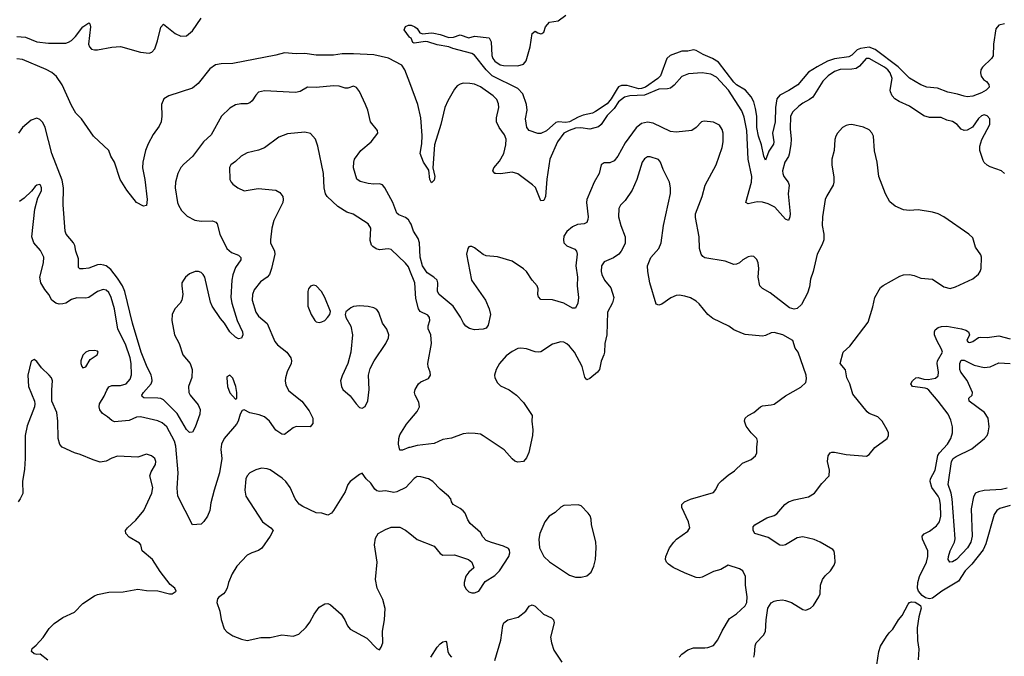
# Model space of a CAD drawing. Header units: inches. Extents: x 2143765 to 2212928, y 878963 to 1017374.
# Tile 106 of 256: x 2187290 to 2194129, y 922456 to 926879. Entities that reach past the tile are written whole.
import ezdxf

# ---------------------------------------------------------------- set-up
doc = ezdxf.new("R2010")
doc.units = ezdxf.units.IN
doc.header["$MEASUREMENT"] = 0
doc.layers.add('C1982', color=7, linetype='Continuous')
doc.layers.add('C1992', color=7, linetype='Continuous')

msp = doc.modelspace()

# ---------------------------------------------------------------- linework, layer by layer
at = {"layer": 'C1982', "color": 5}
for points, elevation in [([(2187270, 926762.3), (2187330, 926758.7), (2187410, 926726), (2187490, 926715.2), (2187610, 926716.9), (2187630, 926722.7), (2187650, 926735.1), (2187677.9, 926762.1), (2187730, 926830.2), (2187770, 926858.4), (2187777.6, 926850), (2187782, 926830), (2187768.3, 926710), (2187774.6, 926690), (2187790, 926675.6), (2187809.4, 926669.4), (2187830, 926671), (2187929.3, 926689.3), (2187990, 926692.4), (2188130, 926653.6), (2188190, 926647.4), (2188207.1, 926652.9), (2188230, 926676.3), (2188248.2, 926731.8), (2188270, 926827.3), (2188290, 926848), (2188370, 926783.2), (2188410, 926764.7), (2188450, 926767.9), (2188490, 926802.8), (2188551.1, 926888.9)], 380), ([(2190000, 926756.5), (2189998, 926758), (2189961.2, 926810), (2189970, 926832.7), (2189990, 926842.4), (2190000, 926842.2)], 360), ([(2190000, 926439.6), (2189966.5, 926530), (2189944.4, 926564.4), (2189852.3, 926612.3), (2189750, 926634.3), (2189610, 926642.2), (2189530, 926641.2), (2189470, 926633.1), (2189350, 926631.9), (2189270, 926643.3), (2189210, 926642), (2189130, 926648), (2189070, 926631.9), (2188770, 926575.2), (2188690, 926573.1), (2188650, 926565), (2188610, 926538.5), (2188530, 926436.7), (2188490, 926403.2), (2188327.4, 926350), (2188292, 926330), (2188275.1, 926290), (2188277.1, 926210), (2188272.5, 926170), (2188259.7, 926140.3), (2188217.7, 926082.3), (2188183.6, 926016.4), (2188164.8, 925970), (2188146.4, 925890), (2188144.2, 925850), (2188160.2, 925770), (2188176.3, 925630), (2188170, 925588.7), (2188150, 925583.7), (2188100.9, 925610), (2188034.2, 925694.2), (2187988.7, 925770), (2187950, 925889.2), (2187923.6, 925930), (2187909.6, 925970), (2187803.5, 926070), (2187719.4, 926190), (2187679.2, 926230), (2187650, 926283.5), (2187586.1, 926426.1), (2187545.3, 926485.3), (2187513.2, 926513.2), (2187473.7, 926533.7), (2187310, 926601.6), (2187271.6, 926608.4)], 380), ([(2190000, 925473.4), (2189990, 925488.6), (2189970, 925503.9), (2189923.6, 925523.6), (2189910, 925534), (2189882.9, 925610), (2189827.6, 925710), (2189810, 925731.4), (2189790, 925738.2), (2189750, 925736), (2189710, 925740.2), (2189654.6, 925754.6), (2189631.7, 925771.7), (2189609.9, 925849.9), (2189611.2, 925890), (2189616.5, 925910), (2189659.9, 925970), (2189730.9, 926030), (2189777, 926090), (2189775.1, 926110), (2189727.6, 926170), (2189707.6, 926250), (2189692.8, 926290), (2189650, 926379.3), (2189630, 926407.3), (2189610, 926417), (2189570, 926404.2), (2189550, 926404.2), (2189510, 926416.9), (2189470, 926420.9), (2189350, 926408.5), (2189290, 926411), (2189239, 926381), (2189206.4, 926373.6), (2188990, 926385.7), (2188950, 926375.4), (2188930, 926355.6), (2188904.4, 926315.5), (2188890, 926301.1), (2188870, 926294.2), (2188825.7, 926294.3), (2188790, 926288.4), (2188750, 926265.1), (2188692.4, 926210), (2188620, 926080), (2188566.3, 926030), (2188490, 925929.7), (2188430, 925875.8), (2188410, 925851.3), (2188388.5, 925811.5), (2188371.5, 925750), (2188369.6, 925710), (2188385.9, 925610), (2188392.4, 925590), (2188414.6, 925554.6), (2188454.6, 925514.6), (2188507.4, 925487.4), (2188550, 925478.9), (2188630, 925480.8), (2188653.2, 925473.2), (2188661.5, 925461.5), (2188680.6, 925390), (2188730, 925290.3), (2188761.1, 925261.1), (2188810, 925243.1), (2188826.4, 925226.4), (2188826.7, 925210), (2188790, 925157.4), (2188770, 925106.6), (2188763.2, 925070), (2188757.2, 924950), (2188764.2, 924910), (2188799.8, 924790), (2188838.7, 924710), (2188841, 924690), (2188830, 924666), (2188810, 924661.4), (2188790, 924673.4), (2188751.1, 924710), (2188713.3, 924770), (2188684, 924804), (2188628.1, 924888.1), (2188616.1, 924916.1), (2188576.3, 925090), (2188564.5, 925110), (2188550, 925123.1), (2188532, 925130), (2188510, 925128.9), (2188470, 925113.8), (2188442.3, 925090), (2188427.9, 925070), (2188417.7, 925050), (2188415.6, 925030), (2188424.2, 924970), (2188417.6, 924930), (2188404.9, 924910), (2188368.4, 924871.6), (2188349.3, 924830.7), (2188348.2, 924790), (2188366.5, 924690), (2188397.1, 924630), (2188423.5, 924550), (2188474, 924490), (2188489.3, 924450), (2188486.2, 924393.8), (2188463.8, 924330), (2188466.2, 924290), (2188474.7, 924270), (2188530, 924202.6), (2188543.5, 924170), (2188541.1, 924138.9), (2188510, 924047.8), (2188490, 924014), (2188470, 924012.4), (2188450, 924032.2), (2188383.5, 924143.5), (2188290, 924238.8), (2188270, 924247.5), (2188250, 924249.9), (2188152, 924252), (2188140.5, 924260.5), (2188138, 924270), (2188150.7, 924290), (2188204, 924350), (2188210.6, 924370), (2188209, 924390), (2188203.7, 924410), (2188170, 924476.9), (2188135.1, 924570), (2188075, 924770), (2188021.7, 924990), (2188004.3, 925030), (2187970, 925084), (2187924.3, 925144.3), (2187890, 925169), (2187874.1, 925174.1), (2187850, 925178.5), (2187830, 925176.5), (2187770, 925153.1), (2187732.2, 925147.8), (2187709.2, 925149.2), (2187698.6, 925158.6), (2187698, 925218), (2187681.3, 925270), (2187674.3, 925310), (2187664.2, 925330), (2187613.6, 925390), (2187606.6, 925410), (2187592.1, 925592.1), (2187594.5, 925710), (2187585.3, 925765.3), (2187512.5, 925950), (2187466.9, 926130), (2187450, 926164.5), (2187430, 926187), (2187410, 926194), (2187370, 926180.5), (2187310, 926129.7), (2187282.2, 926090)], 420), ([(2190000, 925137), (2189990, 925162), (2189970, 925188.9), (2189870, 925281.7), (2189850, 925286.2), (2189790, 925280.4), (2189767, 925287), (2189742.4, 925302.4), (2189733.4, 925313.4), (2189725.1, 925345.1), (2189728.3, 925430), (2189710, 925461.6), (2189607.2, 925527.2), (2189562.5, 925542.5), (2189501.2, 925581.2), (2189425.6, 925650), (2189414.7, 925670), (2189405.4, 925710), (2189399.7, 925810), (2189361, 926001), (2189344.5, 926050), (2189310, 926089.4), (2189270, 926097.6), (2189150, 926086.6), (2189090, 926062.9), (2188990, 925989.6), (2188950, 925973.6), (2188870, 925954.7), (2188828.2, 925931.8), (2188790, 925894.5), (2188757.3, 925870), (2188746.8, 925853.2), (2188750.4, 925770), (2188758.4, 925750), (2188770, 925737.1), (2188806, 925710), (2188850, 925691.3), (2188946.5, 925706.5), (2189070, 925695.8), (2189097.8, 925677.8), (2189117, 925650), (2189121.3, 925630), (2189118.7, 925610), (2189055.6, 925484.4), (2189041.6, 925430), (2189032, 925350), (2189033.4, 925330), (2189060.3, 925270), (2189061.7, 925250), (2189040.4, 925150), (2189025.3, 925110), (2189010.4, 925090), (2188962.4, 925057.6), (2188918.2, 925001.8), (2188906.7, 924970), (2188905.8, 924930), (2188930, 924846.7), (2188950, 924818.9), (2189008.5, 924768.5), (2189063, 924643), (2189081.3, 924621.3), (2189144.9, 924570), (2189173.4, 924530), (2189178, 924510), (2189174.9, 924490), (2189147.4, 924432.6), (2189135.8, 924390), (2189134, 924370), (2189139.2, 924339.2), (2189160.5, 924300.5), (2189249, 924229), (2189301, 924161), (2189325.7, 924110), (2189326.6, 924073.4), (2189308.2, 924051.8), (2189210, 924053.6), (2189190, 924043.7), (2189130, 923998), (2189110, 923999.7), (2189070, 924027.2), (2189025.4, 924090), (2188990, 924119.7), (2188954.3, 924134.3), (2188887.8, 924147.8), (2188850, 924169), (2188836, 924164), (2188821.1, 924138.9), (2188808.4, 924090), (2188796.4, 924070), (2188711.5, 923968.5), (2188691.1, 923930), (2188687, 923893), (2188693.3, 923830), (2188678.4, 923730), (2188640.2, 923610), (2188617.8, 923522.2), (2188610, 923469), (2188595.3, 923430), (2188570, 923392.7), (2188550, 923375.1), (2188490, 923369), (2188389.8, 923569.8), (2188384, 923624), (2188392.2, 923730), (2188375.3, 923915.3), (2188366, 923950), (2188311.7, 924051.7), (2188279.2, 924079.2), (2188250, 924093.3), (2188130, 924120.8), (2188102.2, 924117.8), (2188050, 924094), (2187950, 924085.4), (2187930, 924094.7), (2187901, 924121), (2187864.4, 924144.4), (2187847.8, 924167.8), (2187843.2, 924190), (2187845, 924210), (2187877.3, 924262.7), (2187894.9, 924305.1), (2187910, 924328.7), (2187930, 924337.4), (2187990, 924336.9), (2188029.8, 924350.2), (2188057.4, 924382.5), (2188067.5, 924412.5), (2188064.5, 924490), (2188057.3, 924530), (2188025.4, 924625.4), (2187972.5, 924730), (2187949.3, 924870), (2187926.4, 924950), (2187910, 924983.5), (2187890, 925000.8), (2187870, 925005.8), (2187830.4, 924990), (2187770, 924948.6), (2187750, 924943.5), (2187687.1, 924947.1), (2187650, 924934.4), (2187610, 924910.7), (2187590, 924904.5), (2187563.8, 924903.8), (2187540.9, 924910), (2187514, 924930), (2187493, 924970), (2187464.7, 925004.7), (2187437.7, 925050), (2187429.8, 925090), (2187456.5, 925190), (2187458, 925230), (2187435.6, 925275.6), (2187389, 925330), (2187373.8, 925370), (2187396.3, 925563.7), (2187417.2, 925642.8), (2187442.7, 925690), (2187442.7, 925710), (2187434, 925730), (2187430, 925733.2), (2187410, 925729.2), (2187398.5, 925721.5), (2187372.8, 925687.2), (2187321.2, 925638.8), (2187290, 925615.6)], 440), ([(2187486, 922430), (2187431.7, 922471.7), (2187410, 922469.3), (2187390, 922473.2), (2187373.2, 922490), (2187376, 922510), (2187405.6, 922534.4), (2187453.8, 922586.2), (2187494.3, 922650), (2187530, 922685.3), (2187590, 922724.9), (2187670, 922762), (2187730, 922824), (2187810, 922876.3), (2187830, 922884.9), (2187910, 922903), (2188010, 922904), (2188110, 922922), (2188170, 922913.4), (2188250, 922910.6), (2188330, 922890.8), (2188350, 922891.3), (2188378, 922910), (2188368, 922930), (2188335.1, 922955.1), (2188265.8, 923045.8), (2188212.3, 923130), (2188140.5, 923190), (2188131.6, 923230), (2188122, 923242), (2188050, 923283.6), (2188027.6, 923310), (2188026.3, 923330), (2188039.7, 923350), (2188097.7, 923402.3), (2188152.4, 923470), (2188208.7, 923590), (2188215.5, 923630), (2188194, 923710), (2188202.8, 923737.2), (2188232.8, 923790), (2188236.3, 923810), (2188229.6, 923830), (2188206, 923850), (2188170, 923859.7), (2188110, 923841), (2187970, 923846), (2187930, 923833.7), (2187890, 923811.3), (2187850, 923806.3), (2187800.8, 923820.8), (2187710, 923859.5), (2187670, 923869.6), (2187586, 923910), (2187568.6, 923928.6), (2187557.7, 923970), (2187554.7, 924090), (2187547.6, 924150), (2187514.5, 924230), (2187512.5, 924307.5), (2187519.3, 924370), (2187512.3, 924390), (2187495.1, 924410), (2187441.7, 924461.7), (2187410, 924504), (2187390, 924519), (2187370, 924508), (2187346.4, 924410), (2187352.7, 924330), (2187393, 924230), (2187396.4, 924210), (2187392.4, 924190), (2187341.7, 924058.3), (2187327.5, 923990), (2187328.8, 923830), (2187323.4, 923756.6), (2187310.5, 923670.5), (2187313.2, 923586.8), (2187294.8, 923550), (2187278.8, 923530)], 460), ([(2190000, 923908.2), (2189993.5, 923906.5), (2189950, 923889.6), (2189929.7, 923889.6), (2189921.5, 923930), (2189923.1, 923970), (2189930, 923996), (2189976.2, 924070), (2190000, 924097.8)], 440), ([(2190000, 923659.8), (2189971.3, 923628.7), (2189910, 923598), (2189890, 923594), (2189830, 923605.3), (2189790, 923601.7), (2189770, 923606.9), (2189757.2, 923617.2), (2189730, 923658.7), (2189697.6, 923690), (2189670, 923728.7), (2189650, 923719), (2189584.9, 923670), (2189570.4, 923649.6), (2189550, 923599), (2189470.6, 923470), (2189456.3, 923450), (2189430, 923437.6), (2189388, 923450), (2189350, 923454), (2189256.1, 923496.1), (2189232.5, 923512.5), (2189203.6, 923550), (2189168.1, 923628.1), (2189138.4, 923670), (2189114.2, 923694.2), (2189030, 923751.8), (2189010, 923758.4), (2188970, 923762.4), (2188930, 923751.5), (2188890, 923731.3), (2188870.4, 923710), (2188862, 923690), (2188854, 923610), (2188860.4, 923570), (2188976.3, 923390), (2189034.8, 923350), (2189050.7, 923330), (2189030.6, 923290), (2188972.8, 923207.2), (2188950, 923192), (2188903.9, 923176.1), (2188870, 923158.4), (2188798, 923082), (2188766.7, 923030), (2188740.5, 922970), (2188730.4, 922929.6), (2188716.7, 922903.3), (2188706.8, 922890), (2188672.7, 922867.3), (2188664.4, 922855.6), (2188659.3, 922830), (2188679.6, 922770), (2188690, 922711.3), (2188710, 922648), (2188730, 922626), (2188770, 922599.1), (2188830, 922576.3), (2188870, 922567.3), (2188966.4, 922586.4), (2189030, 922587.3), (2189110, 922606), (2189190, 922596), (2189230, 922610.8), (2189280.8, 922659.2), (2189305.6, 922694.4), (2189334.7, 922750), (2189370, 922798), (2189410, 922821.6), (2189430, 922823.8), (2189450, 922814.9), (2189523, 922750), (2189548.2, 922710), (2189567.1, 922667.1), (2189585.5, 922645.5), (2189702.3, 922582.3), (2189770, 922511.3), (2189790, 922502), (2189801.2, 922518.8), (2189811.8, 922550), (2189809.4, 922630), (2189824.5, 922710), (2189829.4, 922789.4), (2189812, 922850), (2189774, 922930), (2189761.6, 922990), (2189773.6, 923110), (2189754, 923230), (2189762, 923278), (2189781.2, 923310), (2189830, 923338), (2189870, 923353), (2189930, 923353), (2189970, 923333.4), (2190000, 923308.8)], 460)]:
    msp.add_lwpolyline(points, dxfattribs=dict(at, elevation=elevation))
for points, elevation in [([(2189330, 925034), (2189310.9, 925029.1), (2189296, 925010), (2189290.8, 924990), (2189290.7, 924890), (2189314.9, 924830), (2189339.3, 924790), (2189350, 924780.4), (2189370, 924774.4), (2189390, 924779.3), (2189409.2, 924790), (2189429.2, 924810), (2189444, 924830), (2189448.7, 924851.3), (2189409.3, 924950), (2189386, 924990), (2189350, 925029.2)], 460), ([(2189650, 924891.6), (2189610, 924886.6), (2189590, 924878), (2189556, 924850), (2189551, 924830), (2189556, 924810), (2189590.4, 924750.4), (2189602.4, 924690), (2189590.4, 924570), (2189570.5, 924490), (2189530, 924404), (2189519.3, 924370), (2189525.5, 924330), (2189534.8, 924310), (2189585.8, 924265.8), (2189626.8, 924210), (2189650, 924186), (2189670, 924181), (2189690, 924191.3), (2189709.4, 924230.6), (2189717.6, 924310), (2189714, 924410), (2189724.1, 924455.9), (2189751.8, 924510), (2189833.6, 924630), (2189851.5, 924670), (2189853.6, 924690), (2189840.7, 924730), (2189811, 924771), (2189784.7, 924844.7), (2189770, 924866), (2189750, 924877), (2189710, 924887.6)], 460), ([(2187810, 924582), (2187770, 924579), (2187750, 924568.7), (2187730, 924548.7), (2187714.8, 924510), (2187716, 924490), (2187721, 924470), (2187730, 924461), (2187750, 924466.8), (2187780.9, 924519.1), (2187828, 924550), (2187835.3, 924570), (2187830, 924575.3)], 460), ([(2188750, 924408.7), (2188730, 924398), (2188728, 924392), (2188734.8, 924330), (2188750, 924286), (2188790, 924242), (2188798, 924250), (2188799, 924261), (2188799.3, 924290), (2188792, 924330), (2188770, 924388.7)], 440)]:
    msp.add_lwpolyline(points, close=True, dxfattribs=dict(at, elevation=elevation))
at = {"layer": 'C1992', "color": 5}
for points, elevation in [([(2190000, 926842.2), (2190010, 926842), (2190035.5, 926830), (2190050, 926817.1), (2190068.8, 926788.8), (2190090, 926780.3), (2190148.3, 926788.3), (2190166.4, 926786.4), (2190210, 926777.3), (2190270, 926756), (2190302.3, 926757.8), (2190350, 926773.4), (2190410, 926754), (2190450, 926763.8), (2190550, 926752.2), (2190565.5, 926725.5), (2190570.1, 926630), (2190577, 926610), (2190591.5, 926590), (2190626.7, 926566.7), (2190650, 926561.1), (2190750, 926558.5), (2190788.7, 926571.3), (2190807.1, 926592.9), (2190835.2, 926690), (2190850, 926784), (2190870, 926800.7), (2190890, 926787.3), (2190910, 926781), (2190916.5, 926783.5), (2190930, 926792), (2190942.7, 926830), (2190970, 926861), (2191030, 926870.8), (2191082.7, 926910)], 360), ([(2194130, 926849.8), (2194090, 926842), (2194070, 926815.1), (2194053.9, 926710), (2194051.6, 926628.4), (2194039.7, 926610), (2193978.2, 926550), (2193966.3, 926530), (2193962.8, 926510), (2193967.6, 926487.6), (2193984.9, 926464.9), (2194005.3, 926450), (2194022, 926430), (2194023.7, 926410), (2194002.6, 926390), (2193970, 926370.8), (2193910, 926347.8), (2193870, 926344), (2193850, 926347.1), (2193802.9, 926362.9), (2193735.9, 926375.9), (2193664.2, 926404.2), (2193590, 926411.6), (2193550, 926426), (2193470, 926472.4), (2193392.6, 926552.6), (2193231.2, 926671.2), (2193190, 926688.5), (2193130, 926680.1), (2193108.1, 926670), (2193070, 926631.9), (2193050, 926621.8), (2192950, 926606.9), (2192901.5, 926590), (2192829.3, 926550.7), (2192770, 926515), (2192693.9, 926426.1), (2192633.4, 926386.6), (2192570, 926354.9), (2192550.1, 926330), (2192539.8, 926270), (2192537.9, 926170), (2192518.6, 926090), (2192528, 926030), (2192525.2, 926014.8), (2192493.4, 925966.6), (2192470, 925904.5), (2192459.7, 925930), (2192442.7, 926010), (2192421.7, 926070), (2192410.9, 926130), (2192411.1, 926210), (2192402, 926262), (2192388.7, 926308.7), (2192370, 926344.5), (2192330.7, 926390.7), (2192270, 926427.7), (2192250, 926445.3), (2192143.4, 926583.4), (2192101.2, 926610), (2192037.3, 926637.3), (2191990, 926665.3), (2191970, 926670.3), (2191930, 926660.6), (2191890, 926660.4), (2191808.6, 926631.4), (2191784.3, 926610), (2191741.1, 926490), (2191721.7, 926470), (2191637.7, 926410), (2191610, 926400.8), (2191590, 926399.9), (2191510, 926421.4), (2191470, 926422.6), (2191450, 926412), (2191440.1, 926399.9), (2191398.6, 926330), (2191370, 926293.6), (2191290, 926241.2), (2191270, 926229.9), (2191204.6, 926215.4), (2191170, 926202.7), (2191110, 926168.6), (2191084.5, 926164.5), (2191030, 926170.5), (2191014.1, 926165.9), (2190950, 926107.2), (2190910, 926089.6), (2190890, 926089.3), (2190829.7, 926109.7), (2190813.3, 926130), (2190804.2, 926190), (2190814.4, 926250), (2190811.4, 926290), (2190784, 926364), (2190750, 926401.2), (2190572.5, 926490), (2190530.7, 926530), (2190450, 926632), (2190430, 926644.5), (2190298.3, 926678.3), (2190270, 926691.8), (2190190, 926703.6), (2190125.6, 926725.6), (2190110, 926728.2), (2190030, 926715.3), (2190021.2, 926721.2), (2190008.7, 926750), (2190000, 926756.5)], 360), ([(2194129.6, 925810), (2194109.7, 925829.7), (2194030, 925857.7), (2194010, 925869.7), (2193990, 925888), (2193982.1, 925902.1), (2193958.8, 925970), (2193958.8, 926001.2), (2193973.5, 926046.5), (2194029.6, 926150), (2194029.6, 926189.6), (2194010, 926212.3), (2193990, 926218), (2193970, 926212), (2193950, 926192.7), (2193907.1, 926132.9), (2193870, 926112.4), (2193850, 926108.4), (2193830, 926117.6), (2193802.4, 926150), (2193770, 926171), (2193730, 926180.4), (2193690, 926198.9), (2193610, 926199.5), (2193570, 926210.5), (2193470, 926279), (2193399.7, 926310), (2193369.8, 926330), (2193350.5, 926350.5), (2193339, 926379), (2193337.3, 926390), (2193350.4, 926470), (2193336.4, 926510), (2193320.9, 926530), (2193296.9, 926550), (2193190, 926610.5), (2193170, 926609.8), (2193123.3, 926556.7), (2193099.1, 926540.9), (2193070, 926535.5), (2192990, 926532.6), (2192950, 926520.2), (2192906, 926490), (2192867.7, 926452.3), (2192798.4, 926341.6), (2192775.8, 926324.2), (2192730, 926300.3), (2192702, 926278), (2192661.3, 926238.7), (2192644.6, 926210), (2192640.8, 926120.8), (2192648.5, 926050), (2192647.5, 926012.5), (2192635.6, 925944.4), (2192630.6, 925929.4), (2192603.8, 925890), (2192589.3, 925830), (2192590.2, 925810), (2192597.5, 925790), (2192628.4, 925750), (2192635.5, 925730), (2192627, 925670), (2192640.8, 925530), (2192639.8, 925510), (2192630, 925485.1), (2192610, 925493.5), (2192535.8, 925575.8), (2192490, 925599.8), (2192450, 925611.4), (2192412.9, 925612.9), (2192350, 925599.2), (2192333.3, 925610), (2192373.5, 925750), (2192376.5, 925790), (2192349.4, 925910), (2192341.5, 926110), (2192321.3, 926201.3), (2192306.1, 926246.1), (2192213.1, 926390), (2192130, 926479.6), (2192090, 926499.9), (2192030, 926509.9), (2191936.7, 926503.3), (2191890, 926484.2), (2191836.1, 926423.9), (2191810, 926404.4), (2191790, 926399.5), (2191730, 926397), (2191630, 926355.9), (2191527.3, 926350), (2191490, 926340.6), (2191450, 926307.6), (2191418.4, 926261.6), (2191370, 926213.7), (2191328.5, 926151.5), (2191310, 926134.1), (2191250, 926118.2), (2191188.1, 926128.1), (2191150, 926125.7), (2191106.7, 926110), (2191069.5, 926090), (2191025.5, 926030), (2190972.8, 925910), (2190951.5, 925771.5), (2190942.9, 925650), (2190930, 925622.6), (2190910, 925621.3), (2190872.6, 925712.6), (2190852.8, 925732.8), (2190750, 925809.3), (2190710, 925820.2), (2190630, 925808.7), (2190598, 925810), (2190590, 925811.6), (2190575.8, 925830), (2190583.8, 925850), (2190622.6, 925897.4), (2190653.1, 925950), (2190667, 926010), (2190668.5, 926050), (2190658.2, 926078.2), (2190620.2, 926130), (2190601.9, 926170), (2190602, 926198), (2190617.3, 926270), (2190615.2, 926295.2), (2190604.1, 926324.1), (2190578.5, 926350), (2190490, 926412.1), (2190450, 926430.6), (2190416.7, 926436.7), (2190370, 926438.6), (2190350, 926432.3), (2190330, 926418.7), (2190310, 926396.2), (2190263.5, 926316.4), (2190242.9, 926270), (2190216.4, 926150), (2190170.8, 926010), (2190159.7, 925850), (2190174.4, 925790), (2190170, 925764.7), (2190150, 925745.4), (2190139.4, 925770), (2190133.1, 925833.1), (2190095.2, 925890), (2190071.1, 925950), (2190083.6, 926016.4), (2190085.5, 926074.5), (2190076.5, 926196.4), (2190055.4, 926290), (2190000, 926439.6)], 380), ([(2192388.3, 922450), (2192395.1, 922470), (2192398.8, 922530), (2192406.2, 922550), (2192457, 922603), (2192471.5, 922628.5), (2192475.6, 922710), (2192487.1, 922790), (2192510, 922827), (2192530, 922839.6), (2192550, 922845), (2192587.9, 922847.9), (2192610, 922844.9), (2192650.6, 922830), (2192730, 922780.7), (2192750, 922777.3), (2192784, 922790), (2192802.7, 922810), (2192841.2, 922870), (2192849.4, 922890.6), (2192851.8, 922950), (2192866.3, 922990), (2192884.9, 923015.1), (2192923, 923050), (2192947.8, 923090), (2192954, 923110), (2192951.7, 923151.7), (2192946.6, 923186.6), (2192938, 923198), (2192849.6, 923249.6), (2192808, 923268), (2192730, 923285.4), (2192690, 923278.9), (2192610, 923231.1), (2192590, 923226.6), (2192570, 923228.3), (2192490, 923282.6), (2192397.2, 923310), (2192383.7, 923330), (2192384.8, 923355.2), (2192395.3, 923370), (2192480.5, 923419.5), (2192530, 923435.3), (2192550, 923447), (2192605.1, 923510), (2192630.8, 923529.2), (2192670, 923543.6), (2192770, 923563.8), (2192810, 923590.7), (2192862.5, 923657.5), (2192912.7, 923710), (2192916, 923750), (2192901.2, 923810), (2192906, 923850), (2192919, 923870), (2192930, 923874.9), (2192950, 923874.9), (2193030, 923859.6), (2193172.9, 923847.1), (2193190, 923857.3), (2193230, 923906.4), (2193316.2, 923970), (2193325.1, 923990), (2193323.6, 924010), (2193316.3, 924030), (2193280.5, 924090), (2193250, 924121.1), (2193190, 924144), (2193175.8, 924155.8), (2193078.1, 924278.2), (2193055.1, 924350), (2193036.4, 924390), (2193026.2, 924446.2), (2192989.6, 924490), (2193009.8, 924570.2), (2193055.1, 924610), (2193182.5, 924777.5), (2193215.8, 924884.2), (2193229.8, 924950), (2193270, 925018.4), (2193287.1, 925032.9), (2193402.3, 925097.7), (2193430, 925107.5), (2193470, 925109.4), (2193503.1, 925103.1), (2193550, 925083.6), (2193630, 925077.4), (2193710, 925023.1), (2193752.4, 925012.4), (2193790, 925022.3), (2193910, 925079), (2193950, 925112.2), (2193962.3, 925130), (2193968.5, 925150), (2193969.6, 925229.6), (2193965.1, 925245.1), (2193930, 925299), (2193910, 925362.7), (2193882, 925390), (2193709.8, 925509.8), (2193669.8, 925529.8), (2193630, 925543.1), (2193530, 925557.2), (2193470, 925553), (2193430, 925557.6), (2193370, 925582.9), (2193333.9, 925613.9), (2193304.7, 925670), (2193258, 925790), (2193246.3, 925890), (2193227.3, 925967.3), (2193220.5, 926070), (2193210, 926092.3), (2193190, 926115.1), (2193151.9, 926131.9), (2193070.6, 926150.6), (2193050, 926149.8), (2193030, 926144.4), (2193005.8, 926130), (2192970.2, 926090), (2192959.2, 926070), (2192952.7, 926047.3), (2192948.4, 925971.6), (2192930.2, 925910), (2192930.2, 925869.8), (2192944.8, 925784.8), (2192944.6, 925750), (2192939.3, 925730), (2192896.5, 925656.5), (2192885.8, 925630), (2192866.8, 925510), (2192862.9, 925450), (2192874.8, 925390), (2192875.2, 925350), (2192863.4, 925316.7), (2192829.3, 925250), (2192802.4, 925130), (2192783.9, 925076.1), (2192776.2, 925023.8), (2192761.7, 924978.3), (2192720.4, 924899.6), (2192690, 924872), (2192670, 924867.5), (2192637.5, 924877.5), (2192502.5, 924982.5), (2192450, 925011.6), (2192430, 925029.5), (2192419.1, 925090), (2192423.5, 925150), (2192418.7, 925190), (2192410, 925214), (2192390, 925233), (2192370, 925235.4), (2192350, 925231.1), (2192312.7, 925210), (2192290, 925189.7), (2192270, 925179.7), (2192250, 925178.7), (2192190, 925202.4), (2192050, 925224.2), (2192034.2, 925234.2), (2192023.5, 925250), (2192012.5, 925290), (2192010.6, 925370.6), (2191985, 925505), (2191984.8, 925530), (2192029.8, 925650), (2192050.7, 925730), (2192127, 925870), (2192170, 925990.6), (2192177.5, 926030), (2192175.7, 926090), (2192170, 926115.6), (2192150, 926145.4), (2192110, 926166.6), (2192044.9, 926175), (2192026.4, 926170), (2191988.8, 926130), (2191959.1, 926110), (2191850, 926096.8), (2191810, 926102.5), (2191690, 926161.1), (2191650, 926168), (2191610, 926157.7), (2191571.8, 926128.2), (2191496.8, 926023.2), (2191445.5, 925930), (2191420.5, 925899.5), (2191390, 925883.7), (2191350, 925884.2), (2191328.8, 925871.2), (2191314.3, 925810), (2191280.2, 925750), (2191229.3, 925630), (2191227.5, 925610), (2191238.4, 925510), (2191237.6, 925490), (2191230.3, 925470), (2191210, 925461), (2191164.3, 925455.7), (2191130, 925441.1), (2191090, 925407.8), (2191070, 925375.1), (2191066.7, 925350), (2191070, 925328.9), (2191090, 925308.7), (2191145.9, 925285.9), (2191158.6, 925270), (2191163.2, 925250), (2191153.1, 925170), (2191163.9, 925090), (2191162, 925030), (2191171, 924950), (2191166.9, 924910), (2191150, 924874.5), (2191130, 924874.3), (2191070, 924908.9), (2190990, 924932), (2190910, 924935.3), (2190893.1, 924953.1), (2190889, 924970), (2190891.8, 925010), (2190884, 925030), (2190850, 925069.7), (2190810.5, 925130.5), (2190790, 925148.5), (2190710, 925201.6), (2190610, 925231.6), (2190530, 925239.7), (2190508.8, 925248.8), (2190450, 925295.1), (2190430, 925304.5), (2190416.8, 925303.2), (2190410, 925301.2), (2190403, 925290), (2190393, 925250), (2190429.3, 925070), (2190526.7, 924930), (2190551.6, 924871.6), (2190560.6, 924830), (2190544, 924756), (2190530, 924735.4), (2190510, 924728.9), (2190450, 924725.6), (2190414.9, 924734.9), (2190388.4, 924750), (2190371.9, 924770), (2190352, 924812), (2190300.3, 924890), (2190203.1, 924970), (2190192.7, 924990), (2190195.4, 925050), (2190189.8, 925070), (2190167.3, 925090), (2190119.7, 925119.7), (2190087.5, 925170), (2190072.6, 925230), (2190068.2, 925330), (2190058.2, 925358.2), (2190026.4, 925410), (2190010, 925458.3), (2190000, 925473.4)], 420), ([(2191871.5, 922450), (2191889.8, 922470.2), (2191930, 922500.3), (2191970, 922516), (2192050, 922514.3), (2192070, 922516.9), (2192108.4, 922531.6), (2192138.7, 922570), (2192170, 922633.4), (2192221.1, 922718.9), (2192270, 922752.4), (2192330, 922806.4), (2192340.4, 922830), (2192342.7, 922870), (2192332.3, 922950), (2192331.1, 923011.1), (2192312, 923050), (2192290, 923064.5), (2192210, 923089.6), (2192159.5, 923060.5), (2192110, 923045.1), (2192030, 923005.6), (2192010, 923001.6), (2191990, 923004.2), (2191913.4, 923033.4), (2191830, 923072.7), (2191795.6, 923095.6), (2191782.7, 923110), (2191775.1, 923130), (2191778.4, 923150), (2191804.5, 923210), (2191834.5, 923250), (2191852.3, 923270), (2191930, 923324.9), (2191944.5, 923350), (2191935.6, 923390), (2191889.4, 923490), (2191890, 923511), (2191909, 923530), (2191950, 923547.3), (2192110, 923595.5), (2192125.6, 923614.4), (2192145, 923655), (2192163.8, 923676.2), (2192210, 923715.5), (2192254.5, 923745.5), (2192310, 923797.3), (2192370, 923824), (2192401.2, 923850), (2192409.2, 923870), (2192409.3, 923910), (2192416, 923950), (2192409.3, 923970), (2192370, 924009.3), (2192335.8, 924055.8), (2192324.2, 924090), (2192330, 924110.6), (2192350, 924130.5), (2192389, 924150), (2192435.3, 924190), (2192450, 924196.3), (2192510, 924202.4), (2192531.1, 924208.9), (2192610, 924266), (2192714.7, 924325.3), (2192750, 924358), (2192755.9, 924384.1), (2192753.3, 924410), (2192697, 924570), (2192677.2, 924597.2), (2192660.7, 924650), (2192590, 924689.7), (2192530, 924706.3), (2192510, 924704.2), (2192470, 924684.7), (2192450, 924681.3), (2192330, 924692), (2192310, 924698), (2192250, 924724.5), (2192216, 924750), (2192103.6, 924803.6), (2192070, 924831.8), (2192010, 924906), (2191990, 924922.7), (2191950, 924946.6), (2191910, 924958.4), (2191870, 924964.5), (2191850, 924962), (2191812.4, 924947.6), (2191750, 924902), (2191730, 924896), (2191710, 924904), (2191667.8, 925050), (2191653.6, 925130), (2191652, 925170), (2191674, 925226), (2191729.6, 925290.4), (2191745.6, 925330), (2191763.1, 925450), (2191811, 925671), (2191811, 925711), (2191803, 925750), (2191759.4, 925839.4), (2191740.9, 925890), (2191727.2, 925907.2), (2191670, 925927.3), (2191650, 925925.6), (2191630, 925913.3), (2191614, 925890), (2191577.8, 925770), (2191545.2, 925694.8), (2191495.9, 925624.1), (2191462.4, 925590), (2191451.9, 925568.1), (2191448.9, 925510), (2191465.3, 925450), (2191495.5, 925370), (2191494.6, 925325.4), (2191468.6, 925271.4), (2191450.7, 925250), (2191414.7, 925225.3), (2191350, 925197.6), (2191330.4, 925170), (2191328.9, 925130), (2191334.4, 925110), (2191353, 925070), (2191396.3, 925016.3), (2191416.5, 924950), (2191408, 924912), (2191372.4, 924847.6), (2191367.7, 924690), (2191354.9, 924630), (2191352, 924570), (2191348.7, 924550), (2191330, 924506), (2191316.8, 924450), (2191304.5, 924430), (2191250, 924387.2), (2191230, 924377.6), (2191215.8, 924395.8), (2191196.4, 924470), (2191143.4, 924570), (2191110, 924610.6), (2191090, 924627.7), (2191070, 924638.7), (2191050, 924641.1), (2190990, 924624.7), (2190910, 924571.3), (2190891.6, 924568.4), (2190870, 924571.3), (2190810, 924593), (2190770, 924598), (2190750, 924595.1), (2190710, 924575.1), (2190670, 924543.5), (2190623.9, 924490), (2190600.7, 924450), (2190589.1, 924410), (2190591.3, 924390), (2190610, 924357), (2190630, 924334.6), (2190690, 924308.4), (2190740.5, 924270), (2190790, 924219.1), (2190850.8, 924130), (2190846.8, 924090), (2190855.5, 924030), (2190852.7, 923990), (2190826.6, 923873.4), (2190810, 923835.3), (2190790.4, 923809.6), (2190750, 923806), (2190730, 923812.7), (2190710, 923829.4), (2190655.1, 923890), (2190510, 923988.3), (2190490, 923999.2), (2190454.9, 924005.1), (2190410, 924007.1), (2190370, 924001), (2190290, 923970.9), (2190230, 923963.1), (2190170, 923935.4), (2190050, 923920.5), (2190000, 923908.2)], 440), ([(2190000, 924097.8), (2190050, 924156.4), (2190066.9, 924190), (2190062.5, 924222.5), (2190037, 924270), (2190032.7, 924290), (2190037.2, 924310), (2190059.3, 924350), (2190076.3, 924363.7), (2190130, 924386.4), (2190143.6, 924410), (2190142.4, 924430), (2190127.3, 924467.3), (2190124.4, 924490), (2190150.8, 924630), (2190146.4, 924690), (2190128.5, 924731.6), (2190127.6, 924752.4), (2190139.2, 924790), (2190137.3, 924810), (2190125.9, 924825.9), (2190072.9, 924852.9), (2190061, 924870), (2190041.7, 924941.7), (2190034.9, 925050), (2190000, 925137)], 440), ([(2194170, 923504), (2194097.8, 923482.2), (2194076.4, 923470), (2194058.6, 923441.4), (2194001.1, 923238.9), (2193983.3, 923196.7), (2193903.9, 923096.1), (2193857.8, 923050), (2193810, 922978.5), (2193696.2, 922910), (2193630, 922859.9), (2193610, 922856.7), (2193581.7, 922861.7), (2193558.4, 922878.4), (2193532.4, 922910), (2193525, 922930), (2193527.6, 922970), (2193540.8, 923010), (2193588.1, 923110), (2193598.3, 923150), (2193597, 923190), (2193561.6, 923270), (2193557.7, 923290), (2193572.6, 923307.4), (2193610, 923325.5), (2193657.9, 923362.1), (2193678, 923390), (2193688.1, 923430), (2193686.2, 923510), (2193678.8, 923550), (2193669.9, 923570), (2193624.9, 923630), (2193613.6, 923670), (2193616.8, 923690), (2193649.5, 923750.5), (2193668.4, 923851.6), (2193679.4, 923870), (2193735, 923930), (2193756.6, 923970), (2193768.1, 924010), (2193769.9, 924049.9), (2193758.1, 924098.1), (2193739.7, 924139.7), (2193670.7, 924230), (2193605, 924305), (2193594.2, 924314.2), (2193578.8, 924318.8), (2193491.6, 924330), (2193478.9, 924350), (2193492.1, 924370), (2193514, 924390), (2193530, 924394.1), (2193570, 924382.3), (2193599.6, 924380.4), (2193651.7, 924388.3), (2193670, 924404.9), (2193671.9, 924430), (2193662.4, 924490), (2193665.5, 924510), (2193698.8, 924570), (2193692.5, 924590), (2193659.4, 924650), (2193644.9, 924690), (2193643.4, 924710), (2193650, 924725.3), (2193670, 924739.8), (2193693, 924747), (2193730, 924749.1), (2193831.6, 924731.6), (2193861.5, 924721.5), (2193880.2, 924710), (2193887.2, 924690), (2193869.3, 924650), (2193879, 924639), (2193890, 924636.9), (2193910, 924643.5), (2193950, 924670.5), (2193966.2, 924673.8), (2194010, 924671.8), (2194090, 924681.8), (2194170, 924660.9)], 380), ([(2194150, 923625.2), (2194110, 923614.8), (2193990, 923608), (2193950, 923599.3), (2193930, 923588.7), (2193914.7, 923565.3), (2193898.3, 923481.7), (2193905.2, 923290), (2193897.5, 923250), (2193873.9, 923210), (2193797.4, 923130), (2193770, 923111.6), (2193751, 923111), (2193739.3, 923130), (2193742, 923150), (2193753.1, 923190), (2193782, 923250), (2193787.3, 923272.7), (2193766.9, 923550), (2193759, 923590), (2193738.8, 923650), (2193762.1, 923810), (2193774.4, 923830), (2193794.3, 923845.7), (2193902.8, 923897.2), (2193991.3, 923970), (2194008.9, 923990), (2194018, 924010), (2194025, 924050), (2194016.5, 924110), (2193992, 924150), (2193884.5, 924230), (2193882.9, 924250), (2193904.7, 924270), (2193908.7, 924290), (2193872.2, 924372.2), (2193826.5, 924430), (2193820.6, 924450), (2193819.4, 924490), (2193830, 924513.2), (2193850, 924514.3), (2193919.8, 924479.8), (2193990, 924462.9), (2194030, 924468.2), (2194090, 924494.6), (2194170, 924491.4)], 360), ([(2190000, 923308.8), (2190050, 923267.7), (2190170, 923221), (2190210.6, 923170.6), (2190230, 923158.8), (2190310, 923160.7), (2190408.1, 923128.1), (2190430.7, 923110), (2190444.7, 923070), (2190410, 923041.2), (2190390, 923013.2), (2190376.4, 922970), (2190378.4, 922950), (2190390, 922924.9), (2190410, 922904.4), (2190430, 922898), (2190450, 922898), (2190479, 922910), (2190523.7, 922976.3), (2190590, 923018), (2190623.6, 923050), (2190687.3, 923150), (2190694.8, 923174.8), (2190692.9, 923192.9), (2190685.6, 923205.6), (2190650, 923222.7), (2190566.3, 923246.3), (2190530, 923261.2), (2190507.5, 923287.5), (2190490, 923317.2), (2190419.7, 923379.7), (2190403.8, 923403.8), (2190383.6, 923450), (2190370, 923467), (2190350, 923483.6), (2190301.2, 923510), (2190289.2, 923530), (2190285.2, 923550), (2190269.2, 923570), (2190210, 923618.4), (2190160.5, 923670), (2190129.8, 923689.8), (2190077.1, 923702.9), (2190050, 923704.5), (2190030, 923692.3), (2190000, 923659.8)], 460), ([(2190591.6, 922428.4), (2190631.8, 922568.2), (2190645.1, 922670), (2190653.6, 922690), (2190681.2, 922710), (2190752.8, 922727.2), (2190805.1, 922770), (2190830, 922804), (2190850, 922814), (2190870, 922804.9), (2190929.2, 922749.2), (2190983.1, 922723.1), (2190998, 922710), (2191002, 922690), (2190978.3, 922590), (2190983.6, 922550), (2191000, 922500), (2191056.3, 922416.3)], 440), ([(2193243.1, 922396.9), (2193258.5, 922490), (2193270, 922526), (2193310, 922593), (2193330, 922620.5), (2193355.8, 922644.2), (2193394.7, 922710), (2193420.2, 922739.8), (2193460.9, 922819.1), (2193470, 922830.2), (2193484.6, 922835.4), (2193510, 922833.6), (2193548.1, 922810), (2193552.5, 922790), (2193535.5, 922730), (2193524.9, 922655.1), (2193526.5, 922566.5), (2193534.7, 922505.3), (2193530.9, 922430.9)], 380), ([(2190146.9, 922450), (2190190, 922519.3), (2190210, 922542.4), (2190230, 922555.8), (2190250, 922560.7), (2190255.3, 922555.3), (2190264, 922490), (2190273.1, 922470), (2190290.3, 922450)], 440)]:
    msp.add_lwpolyline(points, dxfattribs=dict(at, elevation=elevation))
at = {"layer": 'C1992', "color": 5, "elevation": 460}
msp.add_lwpolyline([(2191169.1, 923509.1), (2191070, 923504.5), (2191050, 923492.3), (2191010, 923456.2), (2190968.9, 923431.1), (2190937.1, 923390), (2190902.4, 923310), (2190895.8, 923270), (2190900.3, 923210), (2190930.3, 923150), (2190970, 923113.4), (2191110, 923020.4), (2191150, 923006), (2191190, 923005.5), (2191230, 923014.8), (2191258.9, 923041.1), (2191277.6, 923082.4), (2191289.5, 923130), (2191294, 923210), (2191291.7, 923251.7), (2191262, 923370), (2191259.3, 923410), (2191252.1, 923432.1), (2191239, 923450), (2191190, 923501.2)], close=True, dxfattribs=at)

doc.saveas('drawing.dxf')
